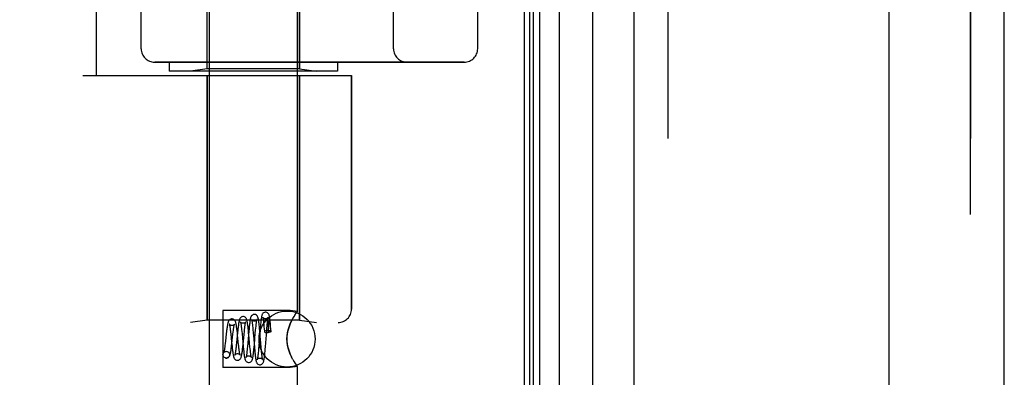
# Model space of a CAD drawing. Header units: inches. Extents: x 0 to 227, y 0 to 147.
# Tile 119 of 256: x 21.865 to 24.06, y 81.061 to 81.859. Entities that reach past the tile are written whole.
import ezdxf

# ---------------------------------------------------------------- set-up
doc = ezdxf.new("R2010")
doc.units = ezdxf.units.IN
doc.header["$LTSCALE"] = 12.466667
doc.header["$MEASUREMENT"] = 0
doc.linetypes.add('HIDDEN', pattern=[0.2, 0.1, -0.1])
doc.layers.get('0').update_dxf_attribs({"linetype": 'CONTINUOUS'})
for name, color, linetype in [('DEFAULT_2', 8, 'HIDDEN'), ('LEFTHAND_DOOR_ASSEMBLY', 7, 'CONTINUOUS'), ('RIGHTHAND_DOOR_ASSEMBLY', 7, 'CONTINUOUS')]:
    doc.layers.add(name, color=color, linetype=linetype)

msp = doc.modelspace()

# ---------------------------------------------------------------- linework, layer by layer
at = {"color": 3, "linetype": 'Continuous'}
msp.add_line((22.99, 108.0553), (22.99, 36.2633), dxfattribs=at)
at = {"layer": 'DEFAULT_2', "color": 8, "linetype": 'HIDDEN'}
msp.add_line((23.8025, 106.8937), (23.8025, 37.4249), dxfattribs=at)
at = {"layer": 'LEFTHAND_DOOR_ASSEMBLY', "color": 7, "linetype": 'Continuous'}
for p, q in [((23.0677, 107.8247), (23.0677, 36.4939)), ((23.0019, 36.512), (23.0019, 107.8066)), ((23.0107, 36.5096), (23.0107, 107.809)), ((23.0243, 36.5029), (23.0243, 107.8157)), ((23.1429, 36.5223), (23.1429, 107.7963))]:
    msp.add_line(p, q, dxfattribs=at)
at = {"layer": 'LEFTHAND_DOOR_ASSEMBLY', "color": 3, "linetype": 'Continuous'}
for p, q in [((23.235, 36.5443), (23.235, 107.7743)), ((24.06, 36.5443), (24.06, 107.7743))]:
    msp.add_line(p, q, dxfattribs=at)
at = {"layer": 'LEFTHAND_DOOR_ASSEMBLY', "color": 8, "linetype": 'HIDDEN'}
for p, q in [((23.31, 107.7743), (23.31, 36.5443)), ((23.985, 36.5443), (23.985, 107.7743)), ((22.288, 81.0063), (22.288, 83.8543)), ((22.484, 81.2077), (22.484, 83.8543)), ((22.036, 81.7343), (22.036, 83.3343)), ((22.283, 81.7496), (22.283, 83.319)), ((22.136, 83.2743), (22.136, 81.7943)), ((22.6985, 81.7943), (22.6985, 83.2743)), ((22.886, 83.2743), (22.886, 81.7943)), ((22.489, 81.7496), (22.489, 82.4513)), ((22.856, 81.7643), (22.166, 81.7643)), ((22.1985, 81.7643), (22.1985, 81.7443)), ((22.5735, 81.7643), (22.5735, 81.7443)), ((22.5735, 81.7443), (22.1985, 81.7443)), ((22.283, 81.7496), (22.2455, 81.7443)), ((22.489, 81.7496), (22.283, 81.7496)), ((22.489, 81.7496), (22.5265, 81.7443)), ((22.006, 81.7343), (22.6048, 81.7343)), ((22.283, 81.7343), (22.283, 81.1883)), ((22.489, 81.7343), (22.489, 81.1883)), ((22.6048, 81.7343), (22.6048, 81.213)), ((22.318, 81.2098), (22.318, 81.0828)), ((22.468, 81.2098), (22.318, 81.2098)), ((22.484, 81.2077), (22.468, 81.2098)), ((22.4791, 81.2008), (22.4766, 81.1969)), ((20.511, 81.183), (22.5748, 81.183)), ((22.283, 81.1883), (22.2455, 81.183)), ((22.489, 81.1883), (22.283, 81.1883)), ((22.3842, 81.1755), (22.3846, 81.1716)), ((22.3846, 81.1716), (22.385, 81.1672)), ((22.391, 81.1664), (22.3914, 81.1708)), ((22.3997, 81.1694), (22.3993, 81.1745)), ((22.4013, 81.1716), (22.4008, 81.1659)), ((22.4089, 81.1816), (22.4093, 81.1778)), ((22.4093, 81.1778), (22.4096, 81.1736)), ((22.4096, 81.1736), (22.41, 81.1691)), ((22.4157, 81.1644), (22.4162, 81.171)), ((22.4162, 81.171), (22.4166, 81.175)), ((22.4166, 81.175), (22.4169, 81.1788)), ((22.4188, 81.1753), (22.4187, 81.174)), ((22.4187, 81.174), (22.4187, 81.1726)), ((22.4189, 81.1783), (22.4188, 81.1774)), ((22.4188, 81.1774), (22.4188, 81.1764)), ((22.4188, 81.1764), (22.4188, 81.1753)), ((22.419, 81.1804), (22.4189, 81.1798)), ((22.4189, 81.1798), (22.4189, 81.1791)), ((22.4189, 81.1791), (22.4189, 81.1783)), ((22.4237, 81.1746), (22.4235, 81.176)), ((22.4239, 81.1731), (22.4237, 81.1746)), ((22.4241, 81.1714), (22.4239, 81.1731)), ((22.4245, 81.1744), (22.424, 81.1796)), ((22.4243, 81.1694), (22.4241, 81.1714)), ((22.425, 81.1687), (22.4245, 81.1744)), ((22.4709, 81.1866), (22.468, 81.1802)), ((22.489, 81.1883), (22.5265, 81.183)), ((22.3255, 81.1576), (22.3237, 81.1413)), ((22.335, 81.1624), (22.3356, 81.1573)), ((22.3356, 81.1573), (22.3365, 81.1488)), ((22.3381, 81.1362), (22.3404, 81.1572)), ((22.3404, 81.1572), (22.341, 81.1618)), ((22.3507, 81.1606), (22.3485, 81.138)), ((22.3503, 81.1602), (22.3496, 81.1655)), ((22.3509, 81.1547), (22.3503, 81.1602)), ((22.3523, 81.1406), (22.3509, 81.1547)), ((22.3597, 81.1677), (22.3602, 81.1634)), ((22.3602, 81.1634), (22.3606, 81.1587)), ((22.3606, 81.1587), (22.3616, 81.1482)), ((22.363, 81.134), (22.3652, 81.1567)), ((22.3652, 81.1567), (22.3659, 81.1635)), ((22.3659, 81.1635), (22.3664, 81.1677)), ((22.3758, 81.1636), (22.3735, 81.1376)), ((22.3749, 81.1656), (22.3743, 81.1708)), ((22.3754, 81.1602), (22.3749, 81.1656)), ((22.3765, 81.1492), (22.3754, 81.1602)), ((22.3763, 81.1693), (22.3758, 81.1636)), ((22.3776, 81.1362), (22.3765, 81.1492)), ((22.385, 81.1672), (22.3856, 81.16)), ((22.3881, 81.1338), (22.3903, 81.159)), ((22.3903, 81.159), (22.391, 81.1664)), ((22.4008, 81.1659), (22.3981, 81.1318)), ((22.4002, 81.164), (22.3997, 81.1694)), ((22.4012, 81.1523), (22.4002, 81.164)), ((22.4024, 81.1375), (22.4012, 81.1523)), ((22.41, 81.1691), (22.4105, 81.1628)), ((22.4128, 81.1286), (22.4157, 81.1644)), ((22.418, 81.1605), (22.4187, 81.1605)), ((22.4187, 81.1703), (22.4187, 81.1675)), ((22.4187, 81.1675), (22.4187, 81.1643)), ((22.4187, 81.1643), (22.4187, 81.1605)), ((22.4246, 81.1673), (22.4243, 81.1694)), ((22.4248, 81.1648), (22.4246, 81.1673)), ((22.4251, 81.1621), (22.4248, 81.1648)), ((22.4255, 81.1629), (22.425, 81.1687)), ((22.3237, 81.1413), (22.3232, 81.1363)), ((22.3365, 81.1488), (22.3375, 81.1396)), ((22.3375, 81.1396), (22.3384, 81.1306)), ((22.3384, 81.1306), (22.339, 81.1251)), ((22.3485, 81.138), (22.3479, 81.1328)), ((22.3531, 81.1328), (22.3523, 81.1406)), ((22.3616, 81.1482), (22.3624, 81.1398)), ((22.3624, 81.1398), (22.3634, 81.1285)), ((22.3625, 81.129), (22.363, 81.134)), ((22.3634, 81.1285), (22.364, 81.1233)), ((22.3728, 81.1298), (22.3724, 81.1251)), ((22.3735, 81.1376), (22.3728, 81.1298)), ((22.3783, 81.1291), (22.3776, 81.1362)), ((22.3788, 81.1247), (22.3783, 81.1291)), ((22.3875, 81.1379), (22.3884, 81.1264)), ((22.3876, 81.1281), (22.3881, 81.1338)), ((22.3981, 81.1318), (22.3975, 81.1244)), ((22.4034, 81.1268), (22.4024, 81.1375)), ((22.4124, 81.1233), (22.4128, 81.1286)), ((22.3255, 81.1188), (22.3269, 81.1186)), ((22.3256, 81.1188), (22.3269, 81.1187)), ((22.364, 81.1233), (22.3645, 81.1184)), ((22.3792, 81.1207), (22.3788, 81.1247)), ((22.3884, 81.1264), (22.3889, 81.1208)), ((22.3889, 81.1208), (22.3895, 81.1155)), ((22.3975, 81.1244), (22.3971, 81.1199)), ((22.4038, 81.122), (22.4034, 81.1268)), ((22.4042, 81.1176), (22.4038, 81.122)), ((22.4046, 81.1136), (22.4042, 81.1176)), ((22.468, 81.1124), (22.4709, 81.106)), ((22.4738, 81.1005), (22.4709, 81.106)), ((22.3255, 81.1038), (22.3241, 81.104)), ((22.3241, 81.1039), (22.3256, 81.1038)), ((22.484, 81.0848), (22.468, 81.0828)), ((22.4837, 81.0853), (22.484, 81.0848)), ((22.484, 81.0063), (22.484, 81.0848)), ((22.468, 81.0828), (22.318, 81.0828))]:
    msp.add_line(p, q, dxfattribs=at)
for points in [[(22.3631, 81.1963), (22.3623, 81.1963), (22.3604, 81.1958), (22.3587, 81.195), (22.3573, 81.1938), (22.3564, 81.1927), (22.3557, 81.1915), (22.3552, 81.1903), (22.3548, 81.1892), (22.3544, 81.1879), (22.3541, 81.1865), (22.3537, 81.1849), (22.3534, 81.1831), (22.3531, 81.1812), (22.3528, 81.179), (22.3525, 81.1767), (22.3522, 81.1742), (22.3519, 81.1716), (22.3516, 81.169), (22.3513, 81.1662), (22.3507, 81.1606)], [(22.3743, 81.1708), (22.3741, 81.1732), (22.3738, 81.1756), (22.3735, 81.1777), (22.3732, 81.1798), (22.3729, 81.1817), (22.3727, 81.1834), (22.3724, 81.185), (22.3721, 81.1865), (22.3718, 81.1878), (22.3714, 81.189), (22.371, 81.1901), (22.3706, 81.1912), (22.3699, 81.1924), (22.369, 81.1936), (22.3677, 81.1948), (22.366, 81.1957), (22.364, 81.1962), (22.3631, 81.1963)], [(22.3881, 81.2013), (22.3872, 81.2013), (22.3854, 81.2008), (22.3837, 81.1999), (22.3824, 81.1988), (22.3814, 81.1977), (22.3808, 81.1966), (22.3803, 81.1956), (22.3799, 81.1945), (22.3796, 81.1934), (22.3793, 81.1923), (22.379, 81.191), (22.3788, 81.1895), (22.3785, 81.1879), (22.3782, 81.1861), (22.378, 81.1841), (22.3777, 81.182), (22.3774, 81.1797), (22.3771, 81.1773), (22.3769, 81.1747), (22.3763, 81.1693)], [(22.3993, 81.1745), (22.399, 81.1769), (22.3988, 81.1791), (22.3985, 81.1812), (22.3983, 81.1832), (22.398, 81.1851), (22.3978, 81.1868), (22.3975, 81.1883), (22.3973, 81.1898), (22.3971, 81.1911), (22.3968, 81.1922), (22.3965, 81.1933), (22.3962, 81.1944), (22.3959, 81.1953), (22.3955, 81.1963), (22.3949, 81.1974), (22.394, 81.1986), (22.3927, 81.1998), (22.3909, 81.2007), (22.389, 81.2012), (22.3881, 81.2013)], [(22.4131, 81.2063), (22.4122, 81.2063), (22.4104, 81.2058), (22.4087, 81.2049), (22.4074, 81.2038), (22.4065, 81.2027), (22.4058, 81.2017), (22.4054, 81.2007), (22.405, 81.1997), (22.4047, 81.1987), (22.4045, 81.1977), (22.4042, 81.1965), (22.404, 81.1953), (22.4038, 81.1939), (22.4035, 81.1923), (22.4033, 81.1906), (22.403, 81.1887), (22.4028, 81.1866), (22.4025, 81.1845), (22.4023, 81.1821), (22.4021, 81.1796), (22.4018, 81.1771), (22.4013, 81.1716)], [(22.4069, 81.195), (22.4069, 81.195), (22.407, 81.1948), (22.4071, 81.1944), (22.4072, 81.1939), (22.4073, 81.1932), (22.4075, 81.1924), (22.4076, 81.1915), (22.4078, 81.1905), (22.408, 81.1893), (22.4081, 81.188), (22.4083, 81.1866), (22.4085, 81.185), (22.4087, 81.1834), (22.4089, 81.1816)], [(22.4131, 81.1913), (22.4121, 81.1914), (22.4103, 81.1919), (22.4088, 81.1927), (22.4078, 81.1936), (22.4073, 81.1944), (22.407, 81.1948), (22.4069, 81.195)], [(22.424, 81.1796), (22.4238, 81.182), (22.4236, 81.1843), (22.4233, 81.1864), (22.4231, 81.1884), (22.4229, 81.1902), (22.4226, 81.192), (22.4224, 81.1935), (22.4222, 81.1949), (22.4219, 81.1962), (22.4217, 81.1974), (22.4214, 81.1985), (22.4212, 81.1995), (22.4208, 81.2004), (22.4204, 81.2014), (22.4198, 81.2025), (22.419, 81.2036), (22.4177, 81.2048), (22.416, 81.2057), (22.4141, 81.2062), (22.413, 81.2063)], [(22.4191, 81.1948), (22.4192, 81.1949), (22.4192, 81.195), (22.4192, 81.1949), (22.419, 81.1945), (22.4186, 81.194), (22.4179, 81.1932), (22.4169, 81.1925), (22.4156, 81.1918), (22.4141, 81.1914), (22.4131, 81.1913)], [(22.4169, 81.1788), (22.4173, 81.1822), (22.4175, 81.1838), (22.4176, 81.1853), (22.4178, 81.1867), (22.418, 81.188), (22.4181, 81.1892), (22.4183, 81.1903), (22.4185, 81.1914), (22.4186, 81.1923), (22.4188, 81.193), (22.4189, 81.1937), (22.419, 81.1943), (22.4191, 81.1947), (22.4191, 81.1948)], [(22.468, 81.1802), (22.4709, 81.1866), (22.4738, 81.1921), (22.4766, 81.1969), (22.4791, 81.2008), (22.4812, 81.2039)], [(22.4837, 81.2073), (22.4827, 81.206), (22.4812, 81.2039)], [(22.4827, 81.206), (22.4837, 81.2073), (22.484, 81.2077)], [(22.3381, 81.1913), (22.3373, 81.1913), (22.3355, 81.1908), (22.3338, 81.19), (22.3324, 81.1889), (22.3314, 81.1878), (22.3307, 81.1867), (22.3302, 81.1856), (22.3298, 81.1846), (22.3295, 81.1835), (22.3292, 81.1823), (22.3289, 81.181), (22.3286, 81.1796), (22.3283, 81.178), (22.328, 81.1762), (22.3277, 81.1743), (22.3274, 81.1723), (22.3271, 81.1701), (22.3267, 81.1678), (22.3264, 81.1654), (22.3261, 81.1629), (22.3255, 81.1576)], [(22.3323, 81.1796), (22.3323, 81.1795), (22.3324, 81.1791), (22.3326, 81.1785), (22.3328, 81.1777), (22.333, 81.1767), (22.3332, 81.1755), (22.3335, 81.1742), (22.3337, 81.1726), (22.334, 81.1709), (22.3342, 81.169), (22.3345, 81.167), (22.3348, 81.1648), (22.335, 81.1624)], [(22.3381, 81.1763), (22.3372, 81.1764), (22.3355, 81.1768), (22.3341, 81.1776), (22.3332, 81.1784), (22.3326, 81.1791), (22.3323, 81.1795), (22.3323, 81.1796), (22.3323, 81.1796)], [(22.3496, 81.1655), (22.3493, 81.168), (22.349, 81.1704), (22.3487, 81.1726), (22.3484, 81.1747), (22.3481, 81.1766), (22.3478, 81.1784), (22.3475, 81.18), (22.3472, 81.1815), (22.3469, 81.1828), (22.3465, 81.184), (22.3461, 81.1852), (22.3456, 81.1863), (22.345, 81.1874), (22.344, 81.1886), (22.3427, 81.1898), (22.3409, 81.1907), (22.339, 81.1912), (22.3381, 81.1913)], [(22.3438, 81.1791), (22.3438, 81.1794), (22.3439, 81.1796), (22.3439, 81.1795), (22.3437, 81.1793), (22.3433, 81.1787), (22.3426, 81.178), (22.3416, 81.1773), (22.3403, 81.1767), (22.3387, 81.1763), (22.3381, 81.1763)], [(22.341, 81.1618), (22.3415, 81.1659), (22.3417, 81.1678), (22.342, 81.1696), (22.3422, 81.1713), (22.3425, 81.1728), (22.3427, 81.1742), (22.3429, 81.1755), (22.3431, 81.1766), (22.3433, 81.1775), (22.3435, 81.1783), (22.3437, 81.1789), (22.3438, 81.1791)], [(22.3631, 81.1813), (22.3621, 81.1814), (22.3604, 81.1819), (22.359, 81.1827), (22.358, 81.1835), (22.3574, 81.1842), (22.3572, 81.1846), (22.3571, 81.1848), (22.3571, 81.1847)], [(22.3571, 81.1847), (22.3571, 81.1847), (22.3572, 81.1844), (22.3574, 81.184), (22.3575, 81.1834), (22.3577, 81.1826), (22.3579, 81.1817), (22.358, 81.1806), (22.3582, 81.1794), (22.3584, 81.1781), (22.3586, 81.1766), (22.3589, 81.175), (22.3591, 81.1734), (22.3593, 81.1716), (22.3595, 81.1697), (22.3597, 81.1677)], [(22.3689, 81.1844), (22.369, 81.1846), (22.369, 81.1847), (22.369, 81.1847), (22.3688, 81.1844), (22.3684, 81.1838), (22.3677, 81.1831), (22.3668, 81.1824), (22.3655, 81.1818), (22.3641, 81.1814), (22.3631, 81.1813)], [(22.3664, 81.1677), (22.3668, 81.1714), (22.367, 81.1732), (22.3672, 81.1748), (22.3674, 81.1763), (22.3676, 81.1777), (22.3678, 81.179), (22.368, 81.1802), (22.3682, 81.1813), (22.3684, 81.1822), (22.3686, 81.183), (22.3687, 81.1837), (22.3689, 81.1842), (22.3689, 81.1844)], [(22.382, 81.1899), (22.382, 81.1898), (22.3821, 81.1896), (22.3822, 81.1892), (22.3823, 81.1886), (22.3825, 81.1879), (22.3827, 81.187), (22.3828, 81.186), (22.383, 81.1849), (22.3832, 81.1836), (22.3834, 81.1822), (22.3836, 81.1807), (22.3838, 81.1791), (22.384, 81.1774), (22.3842, 81.1755)], [(22.3881, 81.1863), (22.3871, 81.1864), (22.3853, 81.1869), (22.3839, 81.1877), (22.3829, 81.1886), (22.3823, 81.1893), (22.3821, 81.1897), (22.382, 81.1899), (22.382, 81.1899)], [(22.394, 81.1896), (22.3941, 81.1898), (22.3941, 81.1899), (22.3941, 81.1898), (22.3939, 81.1895), (22.3935, 81.1889), (22.3929, 81.1882), (22.3919, 81.1874), (22.3906, 81.1868), (22.3891, 81.1864), (22.3881, 81.1863)], [(22.3914, 81.1708), (22.3919, 81.1749), (22.3921, 81.1767), (22.3923, 81.1785), (22.3925, 81.1801), (22.3927, 81.1817), (22.3929, 81.1831), (22.393, 81.1844), (22.3932, 81.1856), (22.3934, 81.1866), (22.3936, 81.1876), (22.3937, 81.1883), (22.3939, 81.189), (22.394, 81.1894), (22.394, 81.1896)], [(22.4187, 81.1726), (22.4187, 81.1719), (22.4187, 81.1703)], [(22.4235, 81.176), (22.4234, 81.1766), (22.4233, 81.1772), (22.4232, 81.1778), (22.4231, 81.1783), (22.423, 81.1788), (22.4229, 81.1793), (22.4229, 81.1797), (22.4228, 81.1801), (22.4227, 81.1805), (22.4226, 81.1809), (22.4226, 81.1812), (22.4225, 81.1815), (22.4224, 81.1818), (22.4224, 81.1821), (22.4223, 81.1824), (22.4222, 81.1827), (22.4222, 81.1829), (22.4221, 81.1832), (22.422, 81.1834), (22.422, 81.1836), (22.4219, 81.1838), (22.4218, 81.184), (22.4218, 81.1842), (22.4217, 81.1844), (22.4217, 81.1846), (22.4216, 81.1848), (22.4215, 81.185), (22.4215, 81.1851), (22.4214, 81.1853), (22.4213, 81.1854), (22.4212, 81.1856), (22.4212, 81.1857), (22.4211, 81.1858), (22.421, 81.1859), (22.421, 81.186), (22.4209, 81.1861), (22.4208, 81.1862), (22.4207, 81.1863), (22.4206, 81.1863), (22.4205, 81.1863), (22.4204, 81.1864), (22.4203, 81.1863), (22.4202, 81.1862), (22.42, 81.1861), (22.4199, 81.1859), (22.4198, 81.1857), (22.4197, 81.1856), (22.4197, 81.1854), (22.4196, 81.1852), (22.4196, 81.1851), (22.4195, 81.1849), (22.4195, 81.1848), (22.4195, 81.1847), (22.4195, 81.1845), (22.4194, 81.1844), (22.4194, 81.1843), (22.4194, 81.1841), (22.4194, 81.184), (22.4193, 81.1839), (22.4193, 81.1837), (22.4193, 81.1836), (22.4193, 81.1835), (22.4193, 81.1833), (22.4192, 81.1832), (22.4192, 81.1831), (22.4192, 81.1829), (22.4192, 81.1828), (22.4192, 81.1826), (22.4191, 81.1824), (22.4191, 81.1822), (22.4191, 81.182), (22.4191, 81.1818), (22.4191, 81.1816), (22.419, 81.1814), (22.419, 81.1812), (22.419, 81.1809), (22.419, 81.1804)], [(22.468, 81.1124), (22.4655, 81.119), (22.4634, 81.1257), (22.4619, 81.1326), (22.461, 81.1395), (22.4606, 81.1464), (22.461, 81.1533), (22.4619, 81.1602), (22.4635, 81.167), (22.4655, 81.1737), (22.468, 81.1802)], [(22.468, 81.1802), (22.4663, 81.176), (22.4648, 81.1716), (22.4635, 81.167), (22.4623, 81.1622), (22.4614, 81.1571), (22.4608, 81.1517), (22.4607, 81.1463), (22.4608, 81.1409), (22.4614, 81.1356), (22.4623, 81.1305), (22.4634, 81.1257), (22.4648, 81.1211), (22.4663, 81.1166), (22.468, 81.1124)], [(22.3856, 81.16), (22.3868, 81.1465), (22.387, 81.1437), (22.3875, 81.1379)], [(22.418, 81.1651), (22.416, 81.1651), (22.4143, 81.1648), (22.4127, 81.1645), (22.4115, 81.164), (22.4108, 81.1634), (22.4105, 81.1628), (22.4105, 81.1628)], [(22.4105, 81.1628), (22.4108, 81.1622), (22.4115, 81.1617), (22.4127, 81.1612), (22.4143, 81.1608), (22.416, 81.1606), (22.418, 81.1605)], [(22.4255, 81.1629), (22.4254, 81.1632), (22.4249, 81.1637), (22.4241, 81.1642), (22.4229, 81.1646), (22.4214, 81.1649), (22.4198, 81.1651), (22.418, 81.1651)], [(22.4251, 81.1621), (22.4235, 81.1617), (22.4218, 81.1613), (22.4203, 81.1609), (22.4187, 81.1605)], [(22.4251, 81.1621), (22.4255, 81.1627), (22.4255, 81.1629)], [(22.3232, 81.1363), (22.3226, 81.1318), (22.3223, 81.1296), (22.3221, 81.1277), (22.3218, 81.1258), (22.3216, 81.124), (22.3213, 81.1224), (22.3211, 81.121), (22.3208, 81.1196), (22.3206, 81.1185), (22.3204, 81.1175), (22.3202, 81.1167), (22.32, 81.1161), (22.3199, 81.1157), (22.3199, 81.1156)], [(22.3256, 81.1038), (22.3265, 81.1039), (22.3284, 81.1044), (22.3302, 81.1053), (22.3316, 81.1065), (22.3325, 81.1077), (22.3332, 81.1089), (22.3337, 81.1101), (22.3341, 81.1113), (22.3345, 81.1126), (22.3348, 81.114), (22.3352, 81.1156), (22.3355, 81.1173), (22.3358, 81.1192), (22.3362, 81.1213), (22.3365, 81.1235), (22.3368, 81.1259), (22.3371, 81.1283), (22.3375, 81.1309), (22.3381, 81.1362)], [(22.3479, 81.1328), (22.3474, 81.1281), (22.3472, 81.1258), (22.3469, 81.1237), (22.3467, 81.1218), (22.3464, 81.1199), (22.3462, 81.1182), (22.346, 81.1166), (22.3457, 81.1152), (22.3455, 81.1139), (22.3453, 81.1128), (22.3451, 81.1119), (22.3449, 81.1112), (22.3449, 81.111)], [(22.3506, 81.0988), (22.3515, 81.0989), (22.3535, 81.0994), (22.3552, 81.1003), (22.3565, 81.1015), (22.3575, 81.1027), (22.3581, 81.1039), (22.3586, 81.1051), (22.359, 81.1063), (22.3594, 81.1078), (22.3598, 81.1094), (22.3601, 81.1112), (22.3605, 81.1131), (22.3608, 81.1151), (22.3611, 81.1172), (22.3614, 81.1195), (22.3617, 81.1217), (22.3619, 81.1241), (22.3625, 81.129)], [(22.3539, 81.126), (22.3534, 81.1304), (22.3531, 81.1328)], [(22.3756, 81.0938), (22.3765, 81.0939), (22.3785, 81.0944), (22.3802, 81.0953), (22.3815, 81.0965), (22.3824, 81.0977), (22.383, 81.0988), (22.3835, 81.0999), (22.3838, 81.1009), (22.3841, 81.102), (22.3844, 81.1032), (22.3847, 81.1045), (22.385, 81.106), (22.3852, 81.1076), (22.3855, 81.1093), (22.3858, 81.1112), (22.386, 81.1133), (22.3863, 81.1155), (22.3866, 81.1178), (22.3868, 81.1202), (22.3871, 81.1228), (22.3876, 81.1281)], [(22.3241, 81.104), (22.3235, 81.1041), (22.3218, 81.1048), (22.3202, 81.106), (22.319, 81.1075), (22.3183, 81.1094), (22.318, 81.1113), (22.3183, 81.1132), (22.319, 81.115), (22.3202, 81.1166), (22.3218, 81.1178), (22.3235, 81.1185), (22.3255, 81.1188)], [(22.3199, 81.1156), (22.3198, 81.1155), (22.3199, 81.1156), (22.3202, 81.1161), (22.3207, 81.1167), (22.3217, 81.1175), (22.3231, 81.1183), (22.3247, 81.1187), (22.3256, 81.1188)], [(22.3269, 81.1186), (22.3275, 81.1185), (22.3292, 81.1178), (22.3308, 81.1166), (22.332, 81.115), (22.3327, 81.1132), (22.333, 81.1113), (22.3327, 81.1094), (22.332, 81.1075), (22.3308, 81.106), (22.3292, 81.1048), (22.3275, 81.1041), (22.3255, 81.1038)], [(22.339, 81.1251), (22.3394, 81.1225), (22.3397, 81.1201), (22.34, 81.1179), (22.3403, 81.1158), (22.3405, 81.1139), (22.3408, 81.1121), (22.3411, 81.1105), (22.3414, 81.1091), (22.3417, 81.1078), (22.342, 81.1067), (22.3424, 81.1056), (22.3427, 81.1045), (22.3432, 81.1035), (22.3439, 81.1023), (22.3449, 81.1012), (22.3463, 81.1001), (22.348, 81.0992), (22.3498, 81.0988), (22.3506, 81.0988)], [(22.3449, 81.111), (22.3448, 81.1107), (22.3447, 81.1104), (22.3447, 81.1104), (22.3448, 81.1107), (22.3452, 81.1112), (22.346, 81.112), (22.3471, 81.1128), (22.3485, 81.1134), (22.35, 81.1138), (22.3506, 81.1138)], [(22.3506, 81.1138), (22.3515, 81.1137), (22.353, 81.1134), (22.3542, 81.1128), (22.3552, 81.112), (22.3559, 81.1114), (22.3563, 81.1108), (22.3564, 81.1105), (22.3565, 81.1104)], [(22.3565, 81.1104), (22.3564, 81.1106), (22.3563, 81.111), (22.3561, 81.1116), (22.356, 81.1123), (22.3558, 81.1133), (22.3556, 81.1143), (22.3553, 81.1156), (22.3551, 81.117), (22.3549, 81.1185), (22.3546, 81.1202), (22.3544, 81.122), (22.3542, 81.1239), (22.3539, 81.126)], [(22.3645, 81.1184), (22.3647, 81.1161), (22.365, 81.1139), (22.3653, 81.1119), (22.3655, 81.11), (22.3658, 81.1083), (22.366, 81.1067), (22.3663, 81.1052), (22.3666, 81.1039), (22.3668, 81.1027), (22.3671, 81.1016), (22.3674, 81.1005), (22.3678, 81.0995), (22.3683, 81.0985), (22.369, 81.0973), (22.3699, 81.0962), (22.3713, 81.0951), (22.373, 81.0943), (22.3748, 81.0938), (22.3756, 81.0938)], [(22.3697, 81.1058), (22.3696, 81.1055), (22.3696, 81.1053), (22.3697, 81.1055), (22.3701, 81.1061), (22.3708, 81.1069), (22.3719, 81.1077), (22.3733, 81.1084), (22.3749, 81.1088), (22.3756, 81.1088)], [(22.3724, 81.1251), (22.3719, 81.1208), (22.3717, 81.1188), (22.3715, 81.1169), (22.3713, 81.1151), (22.3711, 81.1135), (22.3708, 81.112), (22.3706, 81.1106), (22.3704, 81.1094), (22.3703, 81.1083), (22.3701, 81.1073), (22.3699, 81.1065), (22.3698, 81.1059), (22.3697, 81.1058)], [(22.3756, 81.1088), (22.3767, 81.1087), (22.3781, 81.1083), (22.3794, 81.1077), (22.3803, 81.1069), (22.381, 81.1062), (22.3814, 81.1057), (22.3815, 81.1054), (22.3816, 81.1053)], [(22.3816, 81.1053), (22.3815, 81.1054), (22.3814, 81.1058), (22.3813, 81.1063), (22.3811, 81.107), (22.381, 81.1078), (22.3808, 81.1088), (22.3806, 81.1098), (22.3804, 81.1111), (22.3802, 81.1124), (22.38, 81.1138), (22.3798, 81.1154), (22.3796, 81.1171), (22.3794, 81.1188), (22.3792, 81.1207)], [(22.3895, 81.1155), (22.3897, 81.113), (22.39, 81.1107), (22.3902, 81.1085), (22.3905, 81.1064), (22.3907, 81.1045), (22.391, 81.1028), (22.3912, 81.1012), (22.3915, 81.0998), (22.3917, 81.0986), (22.392, 81.0974), (22.3922, 81.0964), (22.3925, 81.0954), (22.3929, 81.0944), (22.3933, 81.0934), (22.394, 81.0923), (22.3949, 81.0912), (22.3962, 81.0901), (22.3979, 81.0893), (22.3998, 81.0888), (22.4006, 81.0888)], [(22.3971, 81.1199), (22.3967, 81.1158), (22.3965, 81.1139), (22.3963, 81.1121), (22.3961, 81.1104), (22.3959, 81.1088), (22.3957, 81.1074), (22.3956, 81.106), (22.3954, 81.1048), (22.3952, 81.1037), (22.395, 81.1027), (22.3949, 81.1019), (22.3947, 81.1012), (22.3946, 81.1007), (22.3946, 81.1006)], [(22.4006, 81.0888), (22.4015, 81.0889), (22.4034, 81.0894), (22.4051, 81.0903), (22.4065, 81.0915), (22.4073, 81.0926), (22.4079, 81.0937), (22.4084, 81.0947), (22.4087, 81.0957), (22.409, 81.0967), (22.4092, 81.0978), (22.4095, 81.0989), (22.4097, 81.1002), (22.41, 81.1017), (22.4102, 81.1032), (22.4105, 81.105), (22.4107, 81.1068), (22.4109, 81.1088), (22.4112, 81.111), (22.4114, 81.1132), (22.4117, 81.1156), (22.4119, 81.1181), (22.4124, 81.1233)], [(22.4067, 81.1002), (22.4067, 81.1002), (22.4066, 81.1003), (22.4065, 81.1006), (22.4064, 81.1011), (22.4063, 81.1017), (22.4061, 81.1025), (22.406, 81.1035), (22.4058, 81.1045), (22.4056, 81.1057), (22.4054, 81.1071), (22.4052, 81.1085), (22.405, 81.1101), (22.4048, 81.1118), (22.4046, 81.1136)], [(22.3946, 81.1006), (22.3945, 81.1003), (22.3945, 81.1001), (22.3945, 81.1002), (22.3946, 81.1005), (22.395, 81.101), (22.3957, 81.1018), (22.3968, 81.1026), (22.3982, 81.1034), (22.3998, 81.1037), (22.4006, 81.1038)], [(22.4006, 81.1038), (22.4017, 81.1037), (22.4031, 81.1033), (22.4044, 81.1026), (22.4054, 81.1019), (22.406, 81.1012), (22.4065, 81.1006), (22.4066, 81.1003), (22.4067, 81.1002)], [(22.4738, 81.1005), (22.4766, 81.0957), (22.4791, 81.0918), (22.4812, 81.0887), (22.4827, 81.0866)], [(22.484, 81.0848), (22.4837, 81.0853), (22.4827, 81.0866)]]:
    msp.add_lwpolyline(points, dxfattribs=at)
msp.add_circle((22.461, 81.1463), 0.0625, dxfattribs=at)
for centre, radius, start, end in [((22.511, 79.2592), 2.7751, 90, 136.1116), ((22.166, 81.7943), 0.03, 180, 270), ((22.7285, 81.7943), 0.03, 180, 270), ((22.856, 81.7943), 0.03, 270, 360), ((22.5748, 81.213), 0.03, 270, 360)]:
    msp.add_arc(centre, radius, start, end, dxfattribs=at)
at = {"layer": 'RIGHTHAND_DOOR_ASSEMBLY', "color": 8, "linetype": 'HIDDEN'}
for p, q in [((23.31, 107.7743), (23.31, 36.5443)), ((23.985, 107.7743), (23.985, 36.5443)), ((22.036, 83.3343), (22.036, 81.7343)), ((22.283, 83.319), (22.283, 81.7496)), ((22.136, 81.7943), (22.136, 83.2743)), ((22.6985, 83.2743), (22.6985, 81.7943)), ((22.886, 81.7943), (22.886, 83.2743)), ((22.489, 82.4513), (22.489, 81.7496)), ((22.166, 81.7643), (22.856, 81.7643)), ((22.1985, 81.7643), (22.1985, 81.7443)), ((22.5735, 81.7643), (22.5735, 81.7443)), ((22.5735, 81.7443), (22.1985, 81.7443)), ((22.283, 81.7496), (22.2455, 81.7443)), ((22.489, 81.7496), (22.283, 81.7496)), ((22.489, 81.7496), (22.5265, 81.7443)), ((22.006, 81.7343), (22.6048, 81.7343)), ((22.283, 81.1883), (22.283, 81.7343)), ((22.489, 81.1883), (22.489, 81.7343)), ((22.6048, 81.213), (22.6048, 81.7343)), ((20.511, 81.183), (22.5748, 81.183)), ((22.283, 81.1883), (22.2455, 81.183)), ((22.489, 81.1883), (22.283, 81.1883)), ((22.489, 81.1883), (22.5265, 81.183))]:
    msp.add_line(p, q, dxfattribs=at)
for centre, radius, start, end in [((22.511, 79.2592), 2.7751, 90, 136.1116), ((22.166, 81.7943), 0.03, 180, 270), ((22.7285, 81.7943), 0.03, 180, 270), ((22.856, 81.7943), 0.03, 270, 360), ((22.5748, 81.213), 0.03, 270, 360)]:
    msp.add_arc(centre, radius, start, end, dxfattribs=at)

doc.saveas('drawing.dxf')
